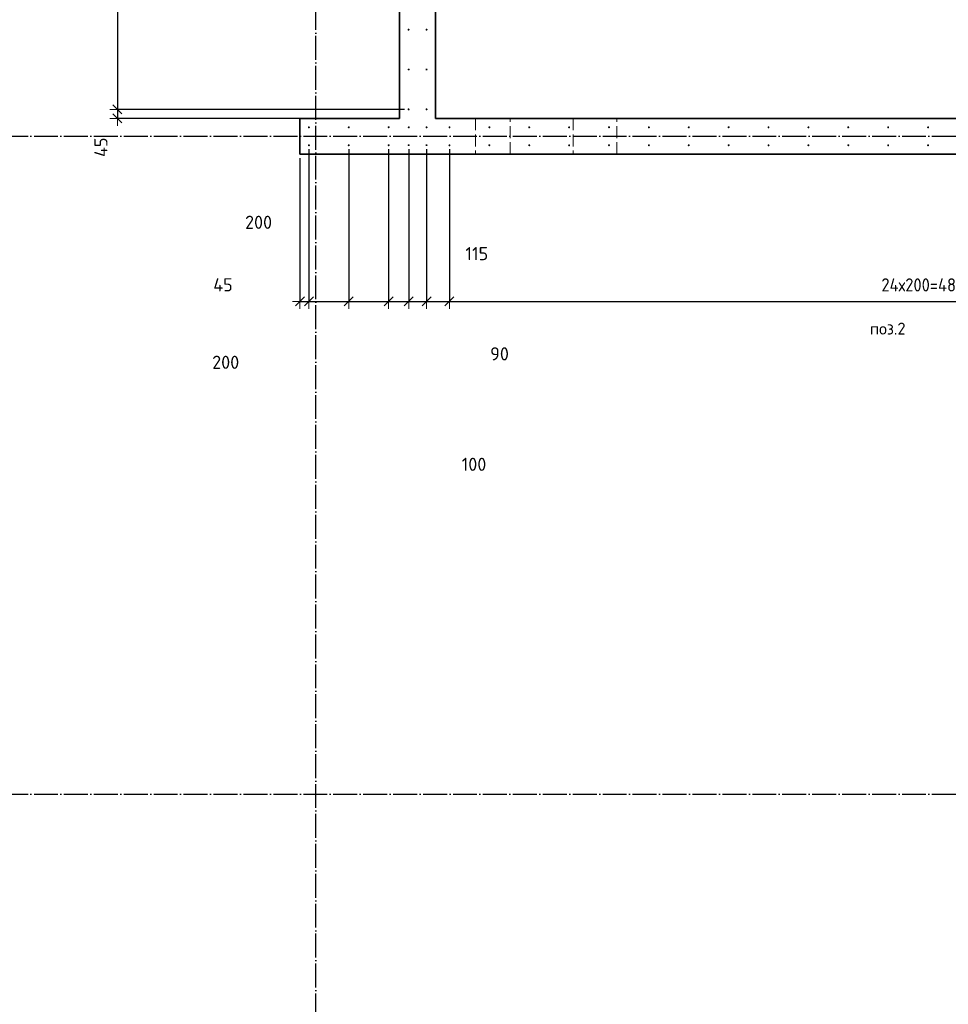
# Model space of a CAD drawing. Header units: millimetres. Extents: x -24871 to 40608, y -2869 to 48080.
# Tile 86 of 119: x 6915 to 11572, y 27346 to 32285. Entities that reach past the tile are written whole.
import ezdxf

# ---------------------------------------------------------------- set-up
doc = ezdxf.new("R2010")
doc.units = ezdxf.units.MM
doc.header["$PDMODE"] = 65
for name, pattern in [('______11', [150, 120, -15, 0, -15]), ('______2', [81, 60, -21]), ('______5', [330, 240, -30, 30, -30])]:
    doc.linetypes.add(name, pattern=pattern)
for name, color, linetype, lineweight in [('Standard', 7, 'Continuous', 25), ('Арм.стержн. вертикальными 1', 22, 'Continuous', 35), ('Размерная линия_ общее', 7, 'Continuous', 13)]:
    doc.layers.add(name, color=color, linetype=linetype, lineweight=lineweight)
doc.layers.add('Осевая линия_ общее', color=7, linetype='______5', lineweight=13, true_color=0xa0a0a0)
doc.styles.add('ISOCPEUR', font='ISOCPEUR')
doc.dimstyles.new('DIMSTYLE_11', dxfattribs={"dimtxt": 66, "dimasz": 75, "dimexe": 0, "dimexo": 0, "dimgap": 33, "dimtad": 0, "dimdec": 0, "dimrnd": 5, "dimzin": 12, "dimdsep": 46, "dimtxsty": 'ISOCPEUR', "dimblk1": 'ALL_ML_STRICH', "dimblk2": 'ALL_ML_STRICH', "dimsah": 1, "dimcen": 0, "dimclrd": 7, "dimclre": 256, "dimclrt": 7, "dimadec": 0, "dimazin": 0, "dimtfac": 1, "dimtdec": 0, "dimtix": 1, "dimtmove": 2, "dimatfit": 3, "dimfxl": 0, "dimtvp": 1.2, "dimtzin": 0, "dimlwd": 0, "dimlwe": -3, "dimarcsym": 0})
doc.dimstyles.new('DIMSTYLE_16', dxfattribs={"dimtxt": 66, "dimasz": 75, "dimexe": 0, "dimexo": 0, "dimgap": 33, "dimtad": 0, "dimdec": 0, "dimrnd": 5, "dimzin": 12, "dimdsep": 46, "dimtxsty": 'ISOCPEUR', "dimblk1": 'ALL_ML_STRICH', "dimblk2": 'ALL_ML_STRICH', "dimsah": 1, "dimcen": 0, "dimclrd": 7, "dimclre": 256, "dimclrt": 7, "dimadec": 0, "dimazin": 0, "dimtfac": 1, "dimtdec": 0, "dimtix": 1, "dimtmove": 2, "dimatfit": 3, "dimfxl": 0, "dimtzin": 0, "dimlwd": 0, "dimlwe": -3, "dimarcsym": 0})
doc.dimstyles.new('DIMSTYLE_4', dxfattribs={"dimtxt": 66, "dimasz": 75, "dimexe": 0, "dimexo": 0, "dimgap": 33, "dimtad": 2, "dimdec": 0, "dimrnd": 5, "dimzin": 12, "dimdsep": 46, "dimtxsty": 'ISOCPEUR', "dimblk1": 'ALL_ML_STRICH', "dimblk2": 'ALL_ML_STRICH', "dimsah": 1, "dimcen": 0, "dimclrd": 7, "dimclre": 256, "dimclrt": 7, "dimadec": 0, "dimazin": 0, "dimtfac": 1, "dimtdec": 0, "dimtix": 1, "dimtmove": 2, "dimatfit": 3, "dimfxl": 0, "dimtvp": 1.2, "dimtzin": 0, "dimlwd": 0, "dimlwe": -3, "dimarcsym": 0})
doc.dimstyles.new('DIMSTYLE_5', dxfattribs={"dimtxt": 66, "dimasz": 75, "dimexe": 0, "dimexo": 0, "dimgap": 33, "dimtad": 2, "dimdec": 0, "dimrnd": 5, "dimzin": 12, "dimdsep": 46, "dimtxsty": 'ISOCPEUR', "dimblk1": 'ALL_ML_STRICH', "dimblk2": 'ALL_ML_STRICH', "dimsah": 1, "dimcen": 0, "dimclrd": 7, "dimclre": 256, "dimclrt": 7, "dimadec": 0, "dimazin": 0, "dimtfac": 1, "dimtdec": 0, "dimtix": 1, "dimtmove": 2, "dimatfit": 3, "dimfxl": 0, "dimtzin": 0, "dimlwd": 0, "dimlwe": -3, "dimarcsym": 0})

# ---------------------------------------------------------------- blocks, each defined once
blk = doc.blocks.new('СЛОЖНЫЙ_ОБЪЕКТ_0')
at = {"layer": 'Осевая линия_ общее', "color": 253, "linetype": '______11', "lineweight": -3, "true_color": 0xa0a0a0, "transparency": 33554687}
for p, q in [((8400, -2590), (8400, 47490)), ((-2770, 31700), (18570, 31700)), ((-2770, 28400), (14470, 28400))]:
    blk.add_line(p, q, dxfattribs=at)
blk = doc.blocks.new('ALL_ML_STRICH')
at = {"color": 0, "linetype": 'ByBlock', "lineweight": -2}
for p, q in [((-1, 0), (0.5, 0)), ((-0.3, -0.3), (0.3, 0.3)), ((0, -0.5), (0, 0.5))]:
    blk.add_line(p, q, dxfattribs=at)
blk = doc.blocks.new('*D256')
at = {"layer": 'DEFPOINTS', "color": 7, "linetype": 'Continuous', "lineweight": 13, "transparency": 33554687}
for p in [(8365, 31655), (8320, 31610), (8320, 30871.5)]:
    blk.add_point(p, dxfattribs=at)
at = {"layer": 'Размерная линия_ общее', "color": 253, "linetype": 'Continuous', "lineweight": -2, "true_color": 0xa0a0a0, "transparency": 33554687}
for p, q in [((8365, 31635), (8365, 30871.5)), ((8320, 31590), (8320, 30871.5))]:
    blk.add_line(p, q, dxfattribs=at)
at = {"layer": 'Размерная линия_ общее', "color": 7, "linetype": 'Continuous', "lineweight": -2, "transparency": 33554687}
blk.add_line((8320, 30871.5), (8365, 30871.5), dxfattribs=at)
at = {"layer": 'Размерная линия_ общее', "color": 7, "linetype": 'Continuous', "lineweight": 13, "transparency": 33554687, "xscale": 75, "yscale": 75, "zscale": 75, "rotation": 180}
blk.add_blockref('ALL_ML_STRICH', (8320, 30871.5), dxfattribs=at)
at = {"layer": 'Размерная линия_ общее', "color": 7, "linetype": 'Continuous', "lineweight": 13, "transparency": 33554687, "xscale": 75, "yscale": 75, "zscale": 75}
blk.add_blockref('ALL_ML_STRICH', (8365, 30871.5), dxfattribs=at)
at = {"layer": 'Размерная линия_ общее', "color": 7, "linetype": 'Continuous', "lineweight": 13, "transparency": 33554687, "insert": (7934.2, 30955), "char_height": 66, "width": 132, "attachment_point": 5, "style": 'ISOCPEUR'}
blk.add_mtext('\\A1;{45}', dxfattribs=at)
blk = doc.blocks.new('*D257')
at = {"layer": 'DEFPOINTS', "color": 7, "linetype": 'Continuous', "lineweight": 13, "transparency": 33554687}
for p in [(8365, 31655), (8565, 31655), (8365, 30871.5)]:
    blk.add_point(p, dxfattribs=at)
at = {"layer": 'Размерная линия_ общее', "color": 253, "linetype": 'Continuous', "lineweight": -2, "true_color": 0xa0a0a0, "transparency": 33554687}
for p, q in [((8365, 31635), (8365, 30871.5)), ((8565, 31635), (8565, 30871.5))]:
    blk.add_line(p, q, dxfattribs=at)
at = {"layer": 'Размерная линия_ общее', "color": 7, "linetype": 'Continuous', "lineweight": -2, "transparency": 33554687}
blk.add_line((8365, 30871.5), (8565, 30871.5), dxfattribs=at)
at = {"layer": 'Размерная линия_ общее', "color": 7, "linetype": 'Continuous', "lineweight": 13, "transparency": 33554687, "xscale": 75, "yscale": 75, "zscale": 75, "rotation": 180}
blk.add_blockref('ALL_ML_STRICH', (8365, 30871.5), dxfattribs=at)
at = {"layer": 'Размерная линия_ общее', "color": 7, "linetype": 'Continuous', "lineweight": 13, "transparency": 33554687, "xscale": 75, "yscale": 75, "zscale": 75}
blk.add_blockref('ALL_ML_STRICH', (8565, 30871.5), dxfattribs=at)
at = {"layer": 'Размерная линия_ общее', "color": 7, "linetype": 'Continuous', "lineweight": 13, "transparency": 33554687, "insert": (7947.8, 30566.3), "char_height": 66, "width": 198, "attachment_point": 5, "style": 'ISOCPEUR'}
blk.add_mtext('\\A1;{200}', dxfattribs=at)
blk = doc.blocks.new('*D258')
at = {"layer": 'DEFPOINTS', "color": 7, "linetype": 'Continuous', "lineweight": 13, "transparency": 33554687}
for p in [(8565, 31655), (8765, 31655), (8565, 30871.5)]:
    blk.add_point(p, dxfattribs=at)
at = {"layer": 'Размерная линия_ общее', "color": 253, "linetype": 'Continuous', "lineweight": -2, "true_color": 0xa0a0a0, "transparency": 33554687}
for p, q in [((8565, 31635), (8565, 30871.5)), ((8765, 31635), (8765, 30871.5))]:
    blk.add_line(p, q, dxfattribs=at)
at = {"layer": 'Размерная линия_ общее', "color": 7, "linetype": 'Continuous', "lineweight": -2, "transparency": 33554687}
blk.add_line((8565, 30871.5), (8765, 30871.5), dxfattribs=at)
at = {"layer": 'Размерная линия_ общее', "color": 7, "linetype": 'Continuous', "lineweight": 13, "transparency": 33554687, "xscale": 75, "yscale": 75, "zscale": 75, "rotation": 180}
blk.add_blockref('ALL_ML_STRICH', (8565, 30871.5), dxfattribs=at)
at = {"layer": 'Размерная линия_ общее', "color": 7, "linetype": 'Continuous', "lineweight": 13, "transparency": 33554687, "xscale": 75, "yscale": 75, "zscale": 75}
blk.add_blockref('ALL_ML_STRICH', (8765, 30871.5), dxfattribs=at)
at = {"layer": 'Размерная линия_ общее', "color": 7, "linetype": 'Continuous', "lineweight": 13, "transparency": 33554687, "insert": (8112.7, 31268.6), "char_height": 66, "width": 198, "attachment_point": 5, "style": 'ISOCPEUR'}
blk.add_mtext('\\A1;{200}', dxfattribs=at)
blk = doc.blocks.new('*D259')
at = {"layer": 'DEFPOINTS', "color": 7, "linetype": 'Continuous', "lineweight": 13, "transparency": 33554687}
for p in [(8765, 31655), (8865.5, 31655.5), (8765, 30871.5)]:
    blk.add_point(p, dxfattribs=at)
at = {"layer": 'Размерная линия_ общее', "color": 253, "linetype": 'Continuous', "lineweight": -2, "true_color": 0xa0a0a0, "transparency": 33554687}
for p, q in [((8765, 31635), (8765, 30871.5)), ((8865.5, 31635.5), (8865.5, 30871.5))]:
    blk.add_line(p, q, dxfattribs=at)
at = {"layer": 'Размерная линия_ общее', "color": 7, "linetype": 'Continuous', "lineweight": -2, "transparency": 33554687}
blk.add_line((8765, 30871.5), (8865.5, 30871.5), dxfattribs=at)
at = {"layer": 'Размерная линия_ общее', "color": 7, "linetype": 'Continuous', "lineweight": 13, "transparency": 33554687, "xscale": 75, "yscale": 75, "zscale": 75, "rotation": 180}
blk.add_blockref('ALL_ML_STRICH', (8765, 30871.5), dxfattribs=at)
at = {"layer": 'Размерная линия_ общее', "color": 7, "linetype": 'Continuous', "lineweight": 13, "transparency": 33554687, "xscale": 75, "yscale": 75, "zscale": 75}
blk.add_blockref('ALL_ML_STRICH', (8865.5, 30871.5), dxfattribs=at)
at = {"layer": 'Размерная линия_ общее', "color": 7, "linetype": 'Continuous', "lineweight": 13, "transparency": 33554687, "insert": (9193, 30054.5), "char_height": 66, "width": 198, "attachment_point": 5, "style": 'ISOCPEUR'}
blk.add_mtext('\\A1;{100}', dxfattribs=at)
blk = doc.blocks.new('*D260')
at = {"layer": 'DEFPOINTS', "color": 7, "linetype": 'Continuous', "lineweight": 13, "transparency": 33554687}
for p in [(8865.5, 31655.5), (8955, 31655.5), (8865.5, 30871.5)]:
    blk.add_point(p, dxfattribs=at)
at = {"layer": 'Размерная линия_ общее', "color": 253, "linetype": 'Continuous', "lineweight": -2, "true_color": 0xa0a0a0, "transparency": 33554687}
for p, q in [((8865.5, 31635.5), (8865.5, 30871.5)), ((8955, 31635.5), (8955, 30871.5))]:
    blk.add_line(p, q, dxfattribs=at)
at = {"layer": 'Размерная линия_ общее', "color": 7, "linetype": 'Continuous', "lineweight": -2, "transparency": 33554687}
blk.add_line((8865.5, 30871.5), (8955, 30871.5), dxfattribs=at)
at = {"layer": 'Размерная линия_ общее', "color": 7, "linetype": 'Continuous', "lineweight": 13, "transparency": 33554687, "xscale": 75, "yscale": 75, "zscale": 75, "rotation": 180}
blk.add_blockref('ALL_ML_STRICH', (8865.5, 30871.5), dxfattribs=at)
at = {"layer": 'Размерная линия_ общее', "color": 7, "linetype": 'Continuous', "lineweight": 13, "transparency": 33554687, "xscale": 75, "yscale": 75, "zscale": 75}
blk.add_blockref('ALL_ML_STRICH', (8955, 30871.5), dxfattribs=at)
at = {"layer": 'Размерная линия_ общее', "color": 7, "linetype": 'Continuous', "lineweight": 13, "transparency": 33554687, "insert": (9321, 30608.6), "char_height": 66, "width": 132, "attachment_point": 5, "style": 'ISOCPEUR'}
blk.add_mtext('\\A1;{90}', dxfattribs=at)
blk = doc.blocks.new('*D261')
at = {"layer": 'DEFPOINTS', "color": 7, "linetype": 'Continuous', "lineweight": 13, "transparency": 33554687}
for p in [(8955, 31655.5), (9070, 31655), (8955, 30871.5)]:
    blk.add_point(p, dxfattribs=at)
at = {"layer": 'Размерная линия_ общее', "color": 253, "linetype": 'Continuous', "lineweight": -2, "true_color": 0xa0a0a0, "transparency": 33554687}
for p, q in [((8955, 31635.5), (8955, 30871.5)), ((9070, 31635), (9070, 30871.5))]:
    blk.add_line(p, q, dxfattribs=at)
at = {"layer": 'Размерная линия_ общее', "color": 7, "linetype": 'Continuous', "lineweight": -2, "transparency": 33554687}
blk.add_line((8955, 30871.5), (9070, 30871.5), dxfattribs=at)
at = {"layer": 'Размерная линия_ общее', "color": 7, "linetype": 'Continuous', "lineweight": 13, "transparency": 33554687, "xscale": 75, "yscale": 75, "zscale": 75, "rotation": 180}
blk.add_blockref('ALL_ML_STRICH', (8955, 30871.5), dxfattribs=at)
at = {"layer": 'Размерная линия_ общее', "color": 7, "linetype": 'Continuous', "lineweight": 13, "transparency": 33554687, "xscale": 75, "yscale": 75, "zscale": 75}
blk.add_blockref('ALL_ML_STRICH', (9070, 30871.5), dxfattribs=at)
at = {"layer": 'Размерная линия_ общее', "color": 7, "linetype": 'Continuous', "lineweight": 13, "transparency": 33554687, "insert": (9207, 31111.4), "char_height": 66, "width": 198, "attachment_point": 5, "style": 'ISOCPEUR'}
blk.add_mtext('\\A1;{115}', dxfattribs=at)
blk = doc.blocks.new('*D262')
at = {"layer": 'DEFPOINTS', "color": 7, "linetype": 'Continuous', "lineweight": 13, "transparency": 33554687}
for p in [(9070, 31655), (13870, 31655), (9070, 30871.5)]:
    blk.add_point(p, dxfattribs=at)
at = {"layer": 'Размерная линия_ общее', "color": 253, "linetype": 'Continuous', "lineweight": -2, "true_color": 0xa0a0a0, "transparency": 33554687}
for p, q in [((9070, 31635), (9070, 30871.5)), ((13870, 31635), (13870, 30871.5))]:
    blk.add_line(p, q, dxfattribs=at)
at = {"layer": 'Размерная линия_ общее', "color": 7, "linetype": 'Continuous', "lineweight": -2, "transparency": 33554687}
blk.add_line((9070, 30871.5), (13870, 30871.5), dxfattribs=at)
at = {"layer": 'Размерная линия_ общее', "color": 7, "linetype": 'Continuous', "lineweight": 13, "transparency": 33554687, "xscale": 75, "yscale": 75, "zscale": 75, "rotation": 180}
blk.add_blockref('ALL_ML_STRICH', (9070, 30871.5), dxfattribs=at)
at = {"layer": 'Размерная линия_ общее', "color": 7, "linetype": 'Continuous', "lineweight": 13, "transparency": 33554687, "xscale": 75, "yscale": 75, "zscale": 75}
blk.add_blockref('ALL_ML_STRICH', (13870, 30871.5), dxfattribs=at)
at = {"layer": 'Размерная линия_ общее', "color": 7, "linetype": 'Continuous', "lineweight": 13, "transparency": 33554687, "insert": (11236, 30987.5), "char_height": 66, "width": 3.3, "attachment_point": 1, "line_spacing_factor": 0.60241, "style": 'ISOCPEUR'}
blk.add_mtext('\\W0.91;24х200=4800', dxfattribs=at)
blk = doc.blocks.new('*D315')
at = {"layer": 'DEFPOINTS', "color": 7, "linetype": 'Continuous', "lineweight": 13, "transparency": 33554687}
for p in [(7404.4, 34235), (8865, 34235), (8865, 31835)]:
    blk.add_point(p, dxfattribs=at)
at = {"layer": 'Размерная линия_ общее', "color": 253, "linetype": 'Continuous', "lineweight": -2, "true_color": 0xa0a0a0, "transparency": 33554687}
for p, q in [((8845, 34235), (7404.4, 34235)), ((8845, 31835), (7404.4, 31835))]:
    blk.add_line(p, q, dxfattribs=at)
at = {"layer": 'Размерная линия_ общее', "color": 7, "linetype": 'Continuous', "lineweight": -2, "transparency": 33554687}
blk.add_line((7404.4, 34235), (7404.4, 31835), dxfattribs=at)
at = {"layer": 'Размерная линия_ общее', "color": 7, "linetype": 'Continuous', "lineweight": 13, "transparency": 33554687, "xscale": 75, "yscale": 75, "zscale": 75}
for p, rotation in [((7404.4, 34235), 90), ((7404.4, 31835), 270)]:
    blk.add_blockref('ALL_ML_STRICH', p, dxfattribs=dict(at, rotation=rotation))
at = {"layer": 'Размерная линия_ общее', "color": 7, "linetype": 'Continuous', "lineweight": 13, "transparency": 33554687, "insert": (7420.4, 32810), "char_height": 66, "width": 3.3, "attachment_point": 1, "rotation": 270, "line_spacing_factor": 0.60241, "style": 'ISOCPEUR'}
blk.add_mtext('\\W0.91;12х200=2400', dxfattribs=at)
blk = doc.blocks.new('*D316')
at = {"layer": 'DEFPOINTS', "color": 7, "linetype": 'Continuous', "lineweight": 13, "transparency": 33554687}
for p in [(7404.4, 31835), (8865, 31835), (8820, 31790)]:
    blk.add_point(p, dxfattribs=at)
at = {"layer": 'Размерная линия_ общее', "color": 253, "linetype": 'Continuous', "lineweight": -2, "true_color": 0xa0a0a0, "transparency": 33554687}
for p, q in [((8845, 31835), (7404.4, 31835)), ((8800, 31790), (7404.4, 31790))]:
    blk.add_line(p, q, dxfattribs=at)
at = {"layer": 'Размерная линия_ общее', "color": 7, "linetype": 'Continuous', "lineweight": -2, "transparency": 33554687}
blk.add_line((7404.4, 31835), (7404.4, 31790), dxfattribs=at)
at = {"layer": 'Размерная линия_ общее', "color": 7, "linetype": 'Continuous', "lineweight": 13, "transparency": 33554687, "xscale": 75, "yscale": 75, "zscale": 75}
for p, rotation in [((7404.4, 31835), 90), ((7404.4, 31790), 270)]:
    blk.add_blockref('ALL_ML_STRICH', p, dxfattribs=dict(at, rotation=rotation))
at = {"layer": 'Размерная линия_ общее', "color": 7, "linetype": 'Continuous', "lineweight": 13, "transparency": 33554687, "insert": (7321.9, 31644.9), "char_height": 66, "width": 132, "attachment_point": 5, "rotation": 90, "style": 'ISOCPEUR'}
blk.add_mtext('\\A1;{45}', dxfattribs=at)

msp = doc.modelspace()

# ---------------------------------------------------------------- hatches: boundary and pattern name
at = {"layer": 'Арм.стержн. вертикальными 1', "linetype": 'Continuous', "lineweight": 50, "transparency": 33554687}
for points in [[(8870, 32235), (8869.6, 32236.9), (8868.6, 32238.5), (8866.9, 32239.6), (8865, 32240), (8863.1, 32239.6), (8861.5, 32238.5), (8860.4, 32236.9), (8860, 32235), (8860.4, 32233.1), (8861.5, 32231.5), (8863.1, 32230.4), (8865, 32230), (8866.9, 32230.4), (8868.6, 32231.5), (8869.6, 32233.1)], [(8960, 32235), (8959.6, 32236.9), (8958.6, 32238.5), (8956.9, 32239.6), (8955, 32240), (8953.1, 32239.6), (8951.5, 32238.5), (8950.4, 32236.9), (8950, 32235), (8950.4, 32233.1), (8951.5, 32231.5), (8953.1, 32230.4), (8955, 32230), (8956.9, 32230.4), (8958.6, 32231.5), (8959.6, 32233.1)], [(8870, 32035), (8869.6, 32036.9), (8868.6, 32038.5), (8866.9, 32039.6), (8865, 32040), (8863.1, 32039.6), (8861.5, 32038.5), (8860.4, 32036.9), (8860, 32035), (8860.4, 32033.1), (8861.5, 32031.5), (8863.1, 32030.4), (8865, 32030), (8866.9, 32030.4), (8868.6, 32031.5), (8869.6, 32033.1)], [(8960, 32035), (8959.6, 32036.9), (8958.6, 32038.5), (8956.9, 32039.6), (8955, 32040), (8953.1, 32039.6), (8951.5, 32038.5), (8950.4, 32036.9), (8950, 32035), (8950.4, 32033.1), (8951.5, 32031.5), (8953.1, 32030.4), (8955, 32030), (8956.9, 32030.4), (8958.6, 32031.5), (8959.6, 32033.1)], [(8870, 31835), (8869.6, 31836.9), (8868.6, 31838.5), (8866.9, 31839.6), (8865, 31840), (8863.1, 31839.6), (8861.5, 31838.5), (8860.4, 31836.9), (8860, 31835), (8860.4, 31833.1), (8861.5, 31831.5), (8863.1, 31830.4), (8865, 31830), (8866.9, 31830.4), (8868.6, 31831.5), (8869.6, 31833.1)], [(8960, 31835), (8959.6, 31836.9), (8958.6, 31838.5), (8956.9, 31839.6), (8955, 31840), (8953.1, 31839.6), (8951.5, 31838.5), (8950.4, 31836.9), (8950, 31835), (8950.4, 31833.1), (8951.5, 31831.5), (8953.1, 31830.4), (8955, 31830), (8956.9, 31830.4), (8958.6, 31831.5), (8959.6, 31833.1)], [(8370, 31745), (8369.6, 31746.9), (8368.6, 31748.5), (8366.9, 31749.6), (8365, 31750), (8363.1, 31749.6), (8361.5, 31748.5), (8360.4, 31746.9), (8360, 31745), (8360.4, 31743.1), (8361.5, 31741.5), (8363.1, 31740.4), (8365, 31740), (8366.9, 31740.4), (8368.6, 31741.5), (8369.6, 31743.1)], [(8570, 31745), (8569.6, 31746.9), (8568.6, 31748.5), (8566.9, 31749.6), (8565, 31750), (8563.1, 31749.6), (8561.5, 31748.5), (8560.4, 31746.9), (8560, 31745), (8560.4, 31743.1), (8561.5, 31741.5), (8563.1, 31740.4), (8565, 31740), (8566.9, 31740.4), (8568.6, 31741.5), (8569.6, 31743.1)], [(8770, 31745), (8769.6, 31746.9), (8768.6, 31748.5), (8766.9, 31749.6), (8765, 31750), (8763.1, 31749.6), (8761.5, 31748.5), (8760.4, 31746.9), (8760, 31745), (8760.4, 31743.1), (8761.5, 31741.5), (8763.1, 31740.4), (8765, 31740), (8766.9, 31740.4), (8768.6, 31741.5), (8769.6, 31743.1)], [(8870.5, 31745), (8870.1, 31746.9), (8869, 31748.5), (8867.4, 31749.6), (8865.5, 31750), (8863.6, 31749.6), (8862, 31748.5), (8860.9, 31746.9), (8860.5, 31745), (8860.9, 31743.1), (8862, 31741.5), (8863.6, 31740.4), (8865.5, 31740), (8867.4, 31740.4), (8869, 31741.5), (8870.1, 31743.1)], [(8960, 31745), (8959.6, 31746.9), (8958.6, 31748.5), (8956.9, 31749.6), (8955, 31750), (8953.1, 31749.6), (8951.5, 31748.5), (8950.4, 31746.9), (8950, 31745), (8950.4, 31743.1), (8951.5, 31741.5), (8953.1, 31740.4), (8955, 31740), (8956.9, 31740.4), (8958.6, 31741.5), (8959.6, 31743.1)], [(9075, 31745), (9074.6, 31746.9), (9073.6, 31748.5), (9071.9, 31749.6), (9070, 31750), (9068.1, 31749.6), (9066.5, 31748.5), (9065.4, 31746.9), (9065, 31745), (9065.4, 31743.1), (9066.5, 31741.5), (9068.1, 31740.4), (9070, 31740), (9071.9, 31740.4), (9073.6, 31741.5), (9074.6, 31743.1)], [(9275, 31745), (9274.6, 31746.9), (9273.6, 31748.5), (9271.9, 31749.6), (9270, 31750), (9268.1, 31749.6), (9266.5, 31748.5), (9265.4, 31746.9), (9265, 31745), (9265.4, 31743.1), (9266.5, 31741.5), (9268.1, 31740.4), (9270, 31740), (9271.9, 31740.4), (9273.6, 31741.5), (9274.6, 31743.1)], [(9475, 31745), (9474.6, 31746.9), (9473.6, 31748.5), (9471.9, 31749.6), (9470, 31750), (9468.1, 31749.6), (9466.5, 31748.5), (9465.4, 31746.9), (9465, 31745), (9465.4, 31743.1), (9466.5, 31741.5), (9468.1, 31740.4), (9470, 31740), (9471.9, 31740.4), (9473.6, 31741.5), (9474.6, 31743.1)], [(9675, 31745), (9674.6, 31746.9), (9673.6, 31748.5), (9671.9, 31749.6), (9670, 31750), (9668.1, 31749.6), (9666.5, 31748.5), (9665.4, 31746.9), (9665, 31745), (9665.4, 31743.1), (9666.5, 31741.5), (9668.1, 31740.4), (9670, 31740), (9671.9, 31740.4), (9673.6, 31741.5), (9674.6, 31743.1)], [(9875, 31745), (9874.6, 31746.9), (9873.6, 31748.5), (9871.9, 31749.6), (9870, 31750), (9868.1, 31749.6), (9866.5, 31748.5), (9865.4, 31746.9), (9865, 31745), (9865.4, 31743.1), (9866.5, 31741.5), (9868.1, 31740.4), (9870, 31740), (9871.9, 31740.4), (9873.6, 31741.5), (9874.6, 31743.1)], [(10075, 31745), (10074.6, 31746.9), (10073.6, 31748.5), (10071.9, 31749.6), (10070, 31750), (10068.1, 31749.6), (10066.5, 31748.5), (10065.4, 31746.9), (10065, 31745), (10065.4, 31743.1), (10066.5, 31741.5), (10068.1, 31740.4), (10070, 31740), (10071.9, 31740.4), (10073.6, 31741.5), (10074.6, 31743.1)], [(10275, 31745), (10274.6, 31746.9), (10273.6, 31748.5), (10271.9, 31749.6), (10270, 31750), (10268.1, 31749.6), (10266.5, 31748.5), (10265.4, 31746.9), (10265, 31745), (10265.4, 31743.1), (10266.5, 31741.5), (10268.1, 31740.4), (10270, 31740), (10271.9, 31740.4), (10273.6, 31741.5), (10274.6, 31743.1)], [(10475, 31745), (10474.6, 31746.9), (10473.6, 31748.5), (10471.9, 31749.6), (10470, 31750), (10468.1, 31749.6), (10466.5, 31748.5), (10465.4, 31746.9), (10465, 31745), (10465.4, 31743.1), (10466.5, 31741.5), (10468.1, 31740.4), (10470, 31740), (10471.9, 31740.4), (10473.6, 31741.5), (10474.6, 31743.1)], [(10675, 31745), (10674.6, 31746.9), (10673.6, 31748.5), (10671.9, 31749.6), (10670, 31750), (10668.1, 31749.6), (10666.5, 31748.5), (10665.4, 31746.9), (10665, 31745), (10665.4, 31743.1), (10666.5, 31741.5), (10668.1, 31740.4), (10670, 31740), (10671.9, 31740.4), (10673.6, 31741.5), (10674.6, 31743.1)], [(10875, 31745), (10874.6, 31746.9), (10873.6, 31748.5), (10871.9, 31749.6), (10870, 31750), (10868.1, 31749.6), (10866.5, 31748.5), (10865.4, 31746.9), (10865, 31745), (10865.4, 31743.1), (10866.5, 31741.5), (10868.1, 31740.4), (10870, 31740), (10871.9, 31740.4), (10873.6, 31741.5), (10874.6, 31743.1)], [(11075, 31745), (11074.6, 31746.9), (11073.6, 31748.5), (11071.9, 31749.6), (11070, 31750), (11068.1, 31749.6), (11066.5, 31748.5), (11065.4, 31746.9), (11065, 31745), (11065.4, 31743.1), (11066.5, 31741.5), (11068.1, 31740.4), (11070, 31740), (11071.9, 31740.4), (11073.6, 31741.5), (11074.6, 31743.1)], [(11275, 31745), (11274.6, 31746.9), (11273.6, 31748.5), (11271.9, 31749.6), (11270, 31750), (11268.1, 31749.6), (11266.5, 31748.5), (11265.4, 31746.9), (11265, 31745), (11265.4, 31743.1), (11266.5, 31741.5), (11268.1, 31740.4), (11270, 31740), (11271.9, 31740.4), (11273.6, 31741.5), (11274.6, 31743.1)], [(11475, 31745), (11474.6, 31746.9), (11473.6, 31748.5), (11471.9, 31749.6), (11470, 31750), (11468.1, 31749.6), (11466.5, 31748.5), (11465.4, 31746.9), (11465, 31745), (11465.4, 31743.1), (11466.5, 31741.5), (11468.1, 31740.4), (11470, 31740), (11471.9, 31740.4), (11473.6, 31741.5), (11474.6, 31743.1)], [(8870.5, 31655.5), (8870.1, 31657.4), (8869, 31659), (8867.4, 31660.1), (8865.5, 31660.5), (8863.6, 31660.1), (8862, 31659), (8860.9, 31657.4), (8860.5, 31655.5), (8860.9, 31653.6), (8862, 31651.9), (8863.6, 31650.9), (8865.5, 31650.5), (8867.4, 31650.9), (8869, 31651.9), (8870.1, 31653.6)], [(8960, 31655.5), (8959.6, 31657.4), (8958.6, 31659), (8956.9, 31660.1), (8955, 31660.5), (8953.1, 31660.1), (8951.5, 31659), (8950.4, 31657.4), (8950, 31655.5), (8950.4, 31653.6), (8951.5, 31651.9), (8953.1, 31650.9), (8955, 31650.5), (8956.9, 31650.9), (8958.6, 31651.9), (8959.6, 31653.6)], [(8370, 31655), (8369.6, 31656.9), (8368.6, 31658.5), (8366.9, 31659.6), (8365, 31660), (8363.1, 31659.6), (8361.5, 31658.5), (8360.4, 31656.9), (8360, 31655), (8360.4, 31653.1), (8361.5, 31651.5), (8363.1, 31650.4), (8365, 31650), (8366.9, 31650.4), (8368.6, 31651.5), (8369.6, 31653.1)], [(8570, 31655), (8569.6, 31656.9), (8568.6, 31658.5), (8566.9, 31659.6), (8565, 31660), (8563.1, 31659.6), (8561.5, 31658.5), (8560.4, 31656.9), (8560, 31655), (8560.4, 31653.1), (8561.5, 31651.5), (8563.1, 31650.4), (8565, 31650), (8566.9, 31650.4), (8568.6, 31651.5), (8569.6, 31653.1)], [(8770, 31655), (8769.6, 31656.9), (8768.6, 31658.5), (8766.9, 31659.6), (8765, 31660), (8763.1, 31659.6), (8761.5, 31658.5), (8760.4, 31656.9), (8760, 31655), (8760.4, 31653.1), (8761.5, 31651.5), (8763.1, 31650.4), (8765, 31650), (8766.9, 31650.4), (8768.6, 31651.5), (8769.6, 31653.1)], [(9075, 31655), (9074.6, 31656.9), (9073.6, 31658.5), (9071.9, 31659.6), (9070, 31660), (9068.1, 31659.6), (9066.5, 31658.5), (9065.4, 31656.9), (9065, 31655), (9065.4, 31653.1), (9066.5, 31651.5), (9068.1, 31650.4), (9070, 31650), (9071.9, 31650.4), (9073.6, 31651.5), (9074.6, 31653.1)], [(9275, 31655), (9274.6, 31656.9), (9273.6, 31658.5), (9271.9, 31659.6), (9270, 31660), (9268.1, 31659.6), (9266.5, 31658.5), (9265.4, 31656.9), (9265, 31655), (9265.4, 31653.1), (9266.5, 31651.5), (9268.1, 31650.4), (9270, 31650), (9271.9, 31650.4), (9273.6, 31651.5), (9274.6, 31653.1)], [(9475, 31655), (9474.6, 31656.9), (9473.6, 31658.5), (9471.9, 31659.6), (9470, 31660), (9468.1, 31659.6), (9466.5, 31658.5), (9465.4, 31656.9), (9465, 31655), (9465.4, 31653.1), (9466.5, 31651.5), (9468.1, 31650.4), (9470, 31650), (9471.9, 31650.4), (9473.6, 31651.5), (9474.6, 31653.1)], [(9675, 31655), (9674.6, 31656.9), (9673.6, 31658.5), (9671.9, 31659.6), (9670, 31660), (9668.1, 31659.6), (9666.5, 31658.5), (9665.4, 31656.9), (9665, 31655), (9665.4, 31653.1), (9666.5, 31651.5), (9668.1, 31650.4), (9670, 31650), (9671.9, 31650.4), (9673.6, 31651.5), (9674.6, 31653.1)], [(9875, 31655), (9874.6, 31656.9), (9873.6, 31658.5), (9871.9, 31659.6), (9870, 31660), (9868.1, 31659.6), (9866.5, 31658.5), (9865.4, 31656.9), (9865, 31655), (9865.4, 31653.1), (9866.5, 31651.5), (9868.1, 31650.4), (9870, 31650), (9871.9, 31650.4), (9873.6, 31651.5), (9874.6, 31653.1)], [(10075, 31655), (10074.6, 31656.9), (10073.6, 31658.5), (10071.9, 31659.6), (10070, 31660), (10068.1, 31659.6), (10066.5, 31658.5), (10065.4, 31656.9), (10065, 31655), (10065.4, 31653.1), (10066.5, 31651.5), (10068.1, 31650.4), (10070, 31650), (10071.9, 31650.4), (10073.6, 31651.5), (10074.6, 31653.1)], [(10275, 31655), (10274.6, 31656.9), (10273.6, 31658.5), (10271.9, 31659.6), (10270, 31660), (10268.1, 31659.6), (10266.5, 31658.5), (10265.4, 31656.9), (10265, 31655), (10265.4, 31653.1), (10266.5, 31651.5), (10268.1, 31650.4), (10270, 31650), (10271.9, 31650.4), (10273.6, 31651.5), (10274.6, 31653.1)], [(10475, 31655), (10474.6, 31656.9), (10473.6, 31658.5), (10471.9, 31659.6), (10470, 31660), (10468.1, 31659.6), (10466.5, 31658.5), (10465.4, 31656.9), (10465, 31655), (10465.4, 31653.1), (10466.5, 31651.5), (10468.1, 31650.4), (10470, 31650), (10471.9, 31650.4), (10473.6, 31651.5), (10474.6, 31653.1)], [(10675, 31655), (10674.6, 31656.9), (10673.6, 31658.5), (10671.9, 31659.6), (10670, 31660), (10668.1, 31659.6), (10666.5, 31658.5), (10665.4, 31656.9), (10665, 31655), (10665.4, 31653.1), (10666.5, 31651.5), (10668.1, 31650.4), (10670, 31650), (10671.9, 31650.4), (10673.6, 31651.5), (10674.6, 31653.1)], [(10875, 31655), (10874.6, 31656.9), (10873.6, 31658.5), (10871.9, 31659.6), (10870, 31660), (10868.1, 31659.6), (10866.5, 31658.5), (10865.4, 31656.9), (10865, 31655), (10865.4, 31653.1), (10866.5, 31651.5), (10868.1, 31650.4), (10870, 31650), (10871.9, 31650.4), (10873.6, 31651.5), (10874.6, 31653.1)], [(11075, 31655), (11074.6, 31656.9), (11073.6, 31658.5), (11071.9, 31659.6), (11070, 31660), (11068.1, 31659.6), (11066.5, 31658.5), (11065.4, 31656.9), (11065, 31655), (11065.4, 31653.1), (11066.5, 31651.5), (11068.1, 31650.4), (11070, 31650), (11071.9, 31650.4), (11073.6, 31651.5), (11074.6, 31653.1)], [(11275, 31655), (11274.6, 31656.9), (11273.6, 31658.5), (11271.9, 31659.6), (11270, 31660), (11268.1, 31659.6), (11266.5, 31658.5), (11265.4, 31656.9), (11265, 31655), (11265.4, 31653.1), (11266.5, 31651.5), (11268.1, 31650.4), (11270, 31650), (11271.9, 31650.4), (11273.6, 31651.5), (11274.6, 31653.1)], [(11475, 31655), (11474.6, 31656.9), (11473.6, 31658.5), (11471.9, 31659.6), (11470, 31660), (11468.1, 31659.6), (11466.5, 31658.5), (11465.4, 31656.9), (11465, 31655), (11465.4, 31653.1), (11466.5, 31651.5), (11468.1, 31650.4), (11470, 31650), (11471.9, 31650.4), (11473.6, 31651.5), (11474.6, 31653.1)]]:
    msp.add_hatch(color=4, dxfattribs=at).paths.add_polyline_path(points)

# ---------------------------------------------------------------- linework, layer by layer
at = {"layer": 'Standard', "color": 7, "linetype": 'Continuous', "lineweight": 35, "transparency": 33554687}
for p, q in [((8820, 31790), (8820, 34320)), ((9000, 33085), (9000, 31790)), ((8320, 31610), (8320, 31790)), ((8320, 31790), (8820, 31790)), ((9000, 31790), (13045, 31790)), ((13045, 31610), (8320, 31610))]:
    msp.add_line(p, q, dxfattribs=at)
at = {"layer": 'Standard', "color": 253, "linetype": '______2', "lineweight": 13, "true_color": 0xababab, "transparency": 33554687}
for p, q in [((9200, 31790), (9200, 31610)), ((9375, 31610), (9375, 31790)), ((9690, 31790), (9690, 31610)), ((9910, 31610), (9910, 31790))]:
    msp.add_line(p, q, dxfattribs=at)

# ---------------------------------------------------------------- block references
at = {"layer": 'Осевая линия_ общее', "color": 253, "linetype": '______11', "lineweight": -3, "true_color": 0xa0a0a0, "transparency": 33554687}
msp.add_blockref('СЛОЖНЫЙ_ОБЪЕКТ_0', (0, 0), dxfattribs=at)

# ---------------------------------------------------------------- texts
at = {"layer": 'Standard', "color": 7, "linetype": 'Continuous', "lineweight": 18, "transparency": 33554687, "insert": (11178.3, 30735.2), "char_height": 60, "width": 211.154, "attachment_point": 4, "style": 'ISOCPEUR'}
msp.add_mtext('\\A1;{\\fISOCPEUR|i0|b0;\\H60.000000;\\W1.000000;\\C7;поз.2}\\P', dxfattribs=at)

# ---------------------------------------------------------------- dimensions: what is measured, and where the dimension line sits
at = {"layer": 'Размерная линия_ общее', "color": 7, "linetype": 'Continuous', "lineweight": 13, "transparency": 33554687}
dim = msp.add_linear_dim(base=(7404.4, 31835), p1=(8845, 34235), p2=(8845, 31835), angle=270, text='\\W0.91;12х200=2400', dimstyle='DIMSTYLE_5', override={"dimpost": '<>', "dimclrd": 7, "dimclre": 253, "dimclrt": 7, "dimlwd": 0, "dimlwe": 65533}, dxfattribs=at)
dim.commit()
dim.dimension.update_dxf_attribs({"geometry": '*D315', "text_midpoint": (7371.4, 33035), "dimtype": 160})
dim = msp.add_linear_dim(base=(7404.4, 31790), p1=(8845, 31835), p2=(8800, 31790), angle=270, dimstyle='DIMSTYLE_4', override={"dimpost": '<>', "dimclrd": 7, "dimclre": 253, "dimclrt": 7, "dimlwd": 0, "dimlwe": 65533}, dxfattribs=at)
dim.commit()
dim.dimension.update_dxf_attribs({"geometry": '*D316', "text_midpoint": (7321.9, 31644.9), "dimtype": 160})
for base, p1, p2, dimstyle, picture, middle in [((8565, 30871.5), (8365, 31635), (8565, 31635), 'DIMSTYLE_16', '*D257', (7947.8, 30566.3)), ((8365, 30871.5), (8320, 31590), (8365, 31635), 'DIMSTYLE_4', '*D256', (7934.2, 30955)), ((8765, 30871.5), (8565, 31635), (8765, 31635), 'DIMSTYLE_5', '*D258', (8112.7, 31268.6)), ((8865.4687, 30871.4844), (8765, 31635.0003), (8865.4687, 31635.4687), 'DIMSTYLE_11', '*D259', (9193.0007, 30054.4844)), ((8955, 30871.4844), (8865.4687, 31635.4687), (8955, 31635.4687), 'DIMSTYLE_11', '*D260', (9320.9986, 30608.6483)), ((9070, 30871.5), (8955, 31635.5), (9070, 31635), 'DIMSTYLE_4', '*D261', (9207, 31111.4))]:
    dim = msp.add_linear_dim(base=base, p1=p1, p2=p2, dimstyle=dimstyle, override={"dimpost": '<>', "dimclrd": 7, "dimclre": 253, "dimclrt": 7, "dimlwd": 0, "dimlwe": 65533}, dxfattribs=at)
    dim.commit()
    dim.dimension.update_dxf_attribs({"geometry": picture, "text_midpoint": middle, "dimtype": 160})
dim = msp.add_linear_dim(base=(13870, 30871.5), p1=(9070, 31635), p2=(13870, 31635), text='\\W0.91;24х200=4800', dimstyle='DIMSTYLE_5', override={"dimpost": '<>', "dimclrd": 7, "dimclre": 253, "dimclrt": 7, "dimlwd": 0, "dimlwe": 65533}, dxfattribs=at)
dim.commit()
dim.dimension.update_dxf_attribs({"geometry": '*D262', "text_midpoint": (11470, 30904.5), "dimtype": 160})

doc.saveas('drawing.dxf')
